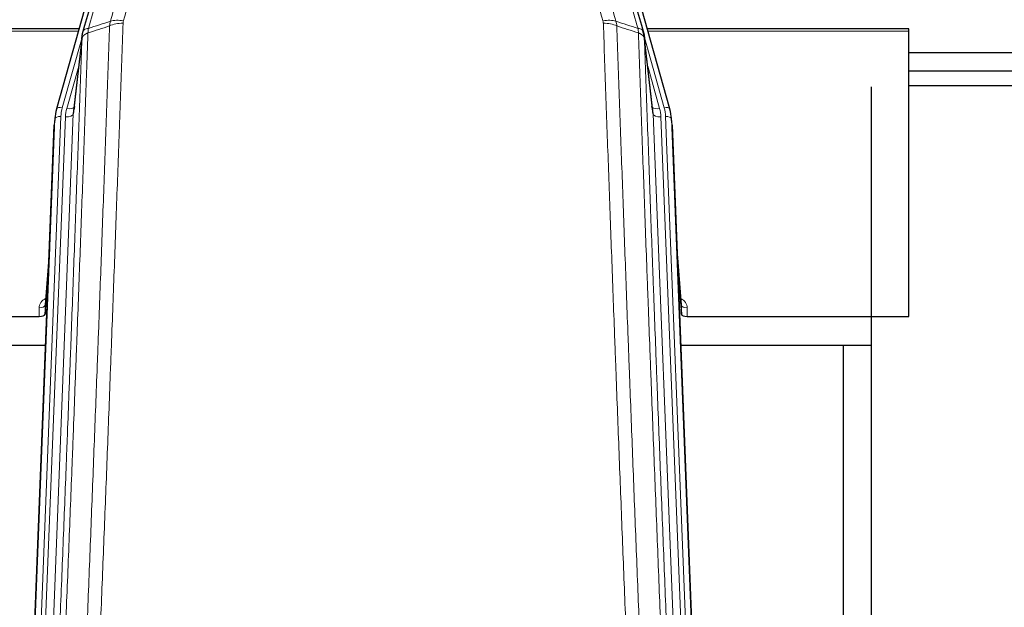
# Model space of a CAD drawing. Header units: inches. Extents: x 0 to 29700, y -16 to 21000.
# Tile 69 of 212: x 6190 to 6692, y 9177 to 9476. Entities that reach past the tile are written whole.
import ezdxf

# ---------------------------------------------------------------- set-up
doc = ezdxf.new("R2010")
doc.units = ezdxf.units.IN
doc.layers.add('254', color=7, linetype='Continuous', true_color=0xffffff)

msp = doc.modelspace()

# ---------------------------------------------------------------- linework, layer by layer
at = {"layer": '254', "color": 2, "linetype": 'Continuous', "lineweight": 25}
for p, q in [((6231.031, 9509.365), (6208.857, 9430.479)), ((6521.312, 9430.479), (6499.138, 9509.365)), ((6220.304, 9471.194), (6086.085, 9471.194)), ((6221.893, 9467.678), (6217.477, 9429.159)), ((6512.692, 9429.159), (6508.276, 9467.678)), ((6643.085, 9471.194), (6509.866, 9471.194)), ((6643.085, 9470.164), (6643.085, 9471.194)), ((6643.085, 9324.695), (6643.085, 9470.164)), ((7188.585, 9459.121), (6643.083, 9459.121)), ((7188.585, 9449.703), (6643.083, 9449.703)), ((6624.085, 9103.59), (6624.085, 9441.718)), ((6643.092, 9442.428), (7180.284, 9442.428)), ((6208.176, 9427.016), (6207.802, 9423.758)), ((6208.857, 9430.479), (6208.838, 9430.383)), ((6521.331, 9430.383), (6521.312, 9430.479)), ((6522.367, 9423.758), (6521.993, 9427.016)), ((6194.563, 9088.972), (6207.68, 9422.173)), ((6522.489, 9422.173), (6535.607, 9088.972)), ((6205.189, 9358.901), (6202.982, 9330.702)), ((6527.187, 9330.702), (6524.98, 9358.901)), ((6202.986, 9325.946), (6204.809, 9349.227)), ((6525.36, 9349.227), (6527.183, 9325.946)), ((6202.975, 9330.522), (6202.986, 9325.946)), ((6527.183, 9325.946), (6527.194, 9330.522)), ((6170.085, 9324.695), (6199.987, 9324.695)), ((6530.182, 9324.695), (6643.085, 9324.695)), ((6203.259, 9309.886), (6170.085, 9309.886)), ((6624.083, 9309.886), (6526.91, 9309.886)), ((6609.745, 9034.997), (6609.745, 9309.884))]:
    msp.add_line(p, q, dxfattribs=at)
at = {"layer": '254', "color": 110, "linetype": 'Continuous', "lineweight": 13}
for p, q in [((6220.017, 9470.164), (6086.085, 9470.164)), ((6221.818, 9466.886), (6211.745, 9431.052)), ((6518.424, 9431.052), (6508.351, 9466.886)), ((6643.085, 9470.164), (6510.153, 9470.164)), ((6221.764, 9466.166), (6217.387, 9427.985)), ((6512.782, 9427.985), (6508.405, 9466.166)), ((6220.118, 9452.198), (6214.092, 9430.76)), ((6510.051, 9452.198), (6516.077, 9430.76)), ((6211.048, 9426.651), (6197.937, 9093.629)), ((6217.387, 9427.985), (6204.321, 9096.092)), ((6525.848, 9096.092), (6512.782, 9427.985)), ((6532.232, 9093.629), (6519.121, 9426.651)), ((6194.943, 9092.409), (6208.054, 9425.431)), ((6200.329, 9094.465), (6213.395, 9426.359)), ((6208.054, 9425.431), (6207.68, 9422.173)), ((6529.84, 9094.465), (6516.774, 9426.359)), ((6522.489, 9422.173), (6522.115, 9425.431)), ((6522.115, 9425.431), (6535.226, 9092.409)), ((6205.182, 9358.71), (6202.975, 9330.522)), ((6527.194, 9330.522), (6524.987, 9358.71)), ((6199.987, 9324.695), (6199.977, 9329.111)), ((6530.192, 9329.111), (6530.182, 9324.695))]:
    msp.add_line(p, q, dxfattribs=at)
for centre, major_axis, ratio, start_param, end_param in [((6242.718, 9468.516), (9.994, -0.345), 0.559112, 1.5901207, 2.34753), ((6242.905, 9469.688), (9.604, -2.788), 0.5442898, 1.7274916, 2.473129), ((6487.264, 9469.688), (9.604, 2.788), 0.5442898, 0.6684637, 1.414101), ((6487.452, 9468.516), (9.994, 0.345), 0.559112, 0.7940626, 1.551472), ((6211.048, 9425.266), (-2.998, 0.118), 0.4614673, 4.7305545, 6.248991), ((6211.745, 9429.667), (-2.888, 0.812), 0.4480327, 4.837666, 6.2831701), ((6235.066, 9425.901), (24.033, -0.038), 0.8858289, 2.8989744, 3.1081259), ((6237.413, 9425.609), (24.033, -0.038), 0.8858289, 2.8989744, 3.1081259), ((6213.395, 9428.206), (-3.997, 0.157), 0.4614673, 1.5889619, 3.1073983), ((6214.092, 9432.607), (-3.851, 1.082), 0.4480327, 1.6960734, 2.8915811), ((6516.077, 9432.607), (-3.851, -1.082), 0.4480327, 0.2500116, 1.4455193), ((6516.774, 9428.206), (-3.997, -0.157), 0.4614673, 0.0341943, 1.5526308), ((6492.756, 9425.609), (-24.033, -0.038), 0.8858289, 3.1750594, 3.3842109), ((6518.424, 9429.667), (-2.888, -0.812), 0.4480327, 3.1416079, 4.5871119), ((6495.103, 9425.901), (-24.033, -0.038), 0.8858289, 3.1750594, 3.3842109), ((6519.121, 9425.266), (-2.998, -0.118), 0.4614673, 3.175787, 4.6942235), ((6205.98, 9329.111), (6.003, -0.046), 0.8757409, 2.0547277, 3.1504318), ((6524.189, 9329.111), (-6.003, -0.046), 0.8757409, 3.1327535, 4.2284576), ((6199.977, 9330.566), (3, 0.007), 0.4848086, 4.7112485, 6.2484184), ((6530.192, 9330.566), (3, -0.007), 0.4848086, 3.1763596, 4.7135294)]:
    msp.add_ellipse(centre, major_axis=major_axis, ratio=ratio, start_param=start_param, end_param=end_param, dxfattribs=at)
at = {"layer": '254', "color": 2, "linetype": 'Continuous', "lineweight": 25}
for centre, major_axis, ratio, start_param, end_param in [((6237.413, 9427.456), (-20.035, -0.399), 0.8846078, 6.0216334, 6.2307848), ((6492.756, 9427.456), (20.035, -0.399), 0.8846078, 0.0524005, 0.2615519), ((6235.066, 9424.516), (27.027, -0.37), 0.8864308, 2.9096812, 3.1188327), ((6495.103, 9424.516), (-27.027, -0.37), 0.8864308, 3.1643527, 3.3735041), ((6199.988, 9325.989), (-3, 0), 0.4313147, 1.5706417, 3.1078116), ((6530.181, 9325.989), (3, 0), 0.4313147, 3.1753737, 4.7125436)]:
    msp.add_ellipse(centre, major_axis=major_axis, ratio=ratio, start_param=start_param, end_param=end_param, dxfattribs=at)
at = {"layer": '254', "color": 110, "linetype": 'Continuous', "lineweight": 13}
for points, knots in [([(6241.919, 9529.075), (6240.521, 9524.32), (6239.122, 9519.554), (6236.319, 9509.998), (6234.917, 9505.209), (6230.703, 9490.806), (6227.887, 9481.158), (6225.065, 9471.465)], [0, 0, 0, 0, 0.25, 0.25, 0.5, 0.5, 1, 1, 1, 1]), ([(6505.104, 9471.465), (6502.282, 9481.158), (6499.466, 9490.806), (6495.252, 9505.209), (6493.85, 9509.998), (6491.047, 9519.554), (6489.648, 9524.32), (6488.25, 9529.075)], [0, 0, 0, 0, 0.5, 0.5, 0.75, 0.75, 1, 1, 1, 1]), ([(6236.309, 9475.116), (6238.597, 9483.009), (6240.881, 9490.872), (6244.3, 9502.621), (6245.439, 9506.53), (6247.714, 9514.333), (6248.851, 9518.227), (6249.986, 9522.113)], [0, 0, 0, 0, 0.5, 0.5, 0.75, 0.75, 1, 1, 1, 1]), ([(6256.566, 9522.357), (6255.432, 9518.465), (6254.297, 9514.565), (6252.025, 9506.75), (6250.887, 9502.835), (6247.472, 9491.067), (6245.19, 9483.192), (6242.905, 9475.286)], [0, 0, 0, 0, 0.25, 0.25, 0.5, 0.5, 1, 1, 1, 1]), ([(6487.264, 9475.286), (6484.979, 9483.192), (6482.697, 9491.067), (6479.282, 9502.835), (6478.145, 9506.75), (6475.872, 9514.565), (6474.737, 9518.465), (6473.603, 9522.357)], [0, 0, 0, 0, 0.5, 0.5, 0.75, 0.75, 1, 1, 1, 1]), ([(6480.183, 9522.113), (6481.318, 9518.227), (6482.455, 9514.333), (6484.73, 9506.53), (6485.869, 9502.621), (6489.288, 9490.872), (6491.572, 9483.009), (6493.86, 9475.116)], [0, 0, 0, 0, 0.25, 0.25, 0.5, 0.5, 1, 1, 1, 1]), ([(6223.876, 9154.145), (6224.434, 9167.958), (6225.536, 9195.454), (6227.146, 9236.306), (6228.189, 9263.28), (6228.961, 9283.412), (6229.344, 9293.454), (6229.723, 9303.46), (6229.975, 9310.122), (6230.1, 9313.449), (6230.724, 9330.063), (6231.216, 9343.283), (6231.943, 9363.007), (6232.183, 9369.563), (6232.659, 9382.637), (6232.895, 9389.155), (6233.598, 9408.654), (6234.52, 9434.5), (6235.412, 9460.046), (6235.85, 9472.743)], [0, 0, 0, 0, 0.125, 0.25, 0.375, 0.375, 0.4375, 0.46875, 0.46875, 0.5, 0.5, 0.625, 0.625, 0.6875, 0.6875, 0.75, 0.75, 0.875, 1, 1, 1, 1]), ([(6242.718, 9474.109), (6242.28, 9461.396), (6241.39, 9435.818), (6240.469, 9409.938), (6239.767, 9390.415), (6239.531, 9383.889), (6239.055, 9370.798), (6238.815, 9364.234), (6238.09, 9344.484), (6237.599, 9331.247), (6236.975, 9314.612), (6236.85, 9311.281), (6236.599, 9304.61), (6236.22, 9294.592), (6235.838, 9284.538), (6235.067, 9264.379), (6234.025, 9237.371), (6232.417, 9196.467), (6231.317, 9168.937), (6230.759, 9155.106)], [0, 0, 0, 0, 0.125, 0.25, 0.25, 0.3125, 0.3125, 0.375, 0.375, 0.5, 0.5, 0.53125, 0.53125, 0.5625, 0.625, 0.625, 0.75, 0.875, 1, 1, 1, 1]), ([(6242.718, 9474.109), (6242.724, 9474.308), (6242.743, 9474.506), (6242.806, 9474.898), (6242.849, 9475.093), (6242.905, 9475.286)], [0, 0, 0, 0, 0.5, 0.5, 1, 1, 1, 1]), ([(6487.264, 9475.286), (6487.32, 9475.093), (6487.363, 9474.898), (6487.426, 9474.506), (6487.445, 9474.308), (6487.452, 9474.109)], [0, 0, 0, 0, 0.5, 0.5, 1, 1, 1, 1]), ([(6499.41, 9155.106), (6498.853, 9168.937), (6497.752, 9196.467), (6496.144, 9237.371), (6495.102, 9264.379), (6494.331, 9284.538), (6493.949, 9294.592), (6493.57, 9304.61), (6493.319, 9311.281), (6493.194, 9314.612), (6492.57, 9331.247), (6492.079, 9344.484), (6491.354, 9364.234), (6491.114, 9370.798), (6490.638, 9383.889), (6490.402, 9390.415), (6489.7, 9409.938), (6488.779, 9435.818), (6487.889, 9461.396), (6487.452, 9474.109)], [0, 0, 0, 0, 0.125, 0.25, 0.375, 0.375, 0.4375, 0.46875, 0.46875, 0.5, 0.5, 0.625, 0.625, 0.6875, 0.6875, 0.75, 0.75, 0.875, 1, 1, 1, 1]), ([(6494.319, 9472.743), (6494.757, 9460.046), (6495.649, 9434.5), (6496.571, 9408.654), (6497.274, 9389.155), (6497.51, 9382.637), (6497.986, 9369.563), (6498.227, 9363.007), (6498.953, 9343.283), (6499.445, 9330.063), (6500.069, 9313.449), (6500.194, 9310.122), (6500.446, 9303.46), (6500.825, 9293.454), (6501.208, 9283.412), (6501.98, 9263.28), (6503.023, 9236.306), (6504.633, 9195.454), (6505.735, 9167.958), (6506.293, 9154.145)], [0, 0, 0, 0, 0.125, 0.25, 0.25, 0.3125, 0.3125, 0.375, 0.375, 0.5, 0.5, 0.53125, 0.53125, 0.5625, 0.625, 0.625, 0.75, 0.875, 1, 1, 1, 1]), ([(6224.853, 9469.174), (6224.797, 9467.562), (6224.742, 9465.949), (6224.63, 9462.72), (6224.461, 9457.873), (6224.066, 9446.538), (6223.722, 9436.778), (6223.029, 9417.202), (6222.088, 9390.946), (6220.63, 9351.101), (6219.626, 9324.23), (6219.052, 9309.029), (6218.988, 9307.338), (6218.86, 9303.956), (6218.667, 9298.878), (6218.216, 9287.008), (6217.824, 9276.793), (6217.496, 9268.259), (6217.43, 9266.551), (6217.298, 9263.133), (6217.1, 9258.003), (6216.635, 9246.011), (6216.232, 9235.695), (6215.42, 9215.013), (6214.323, 9187.304), (6213.195, 9159.331), (6212.624, 9145.278)], [0, 0, 0, 0, 0.015625, 0.015625, 0.03125, 0.0625, 0.125, 0.125, 0.25, 0.375, 0.5, 0.5, 0.515625, 0.515625, 0.53125, 0.5625, 0.625, 0.625, 0.640625, 0.640625, 0.65625, 0.6875, 0.75, 0.75, 0.875, 1, 1, 1, 1]), ([(6224.853, 9469.174), (6224.841, 9469.17), (6224.815, 9469.16), (6224.777, 9469.146), (6224.739, 9469.131), (6224.701, 9469.116), (6224.663, 9469.101), (6224.624, 9469.086), (6224.586, 9469.07), (6224.547, 9469.054), (6224.508, 9469.038), (6224.469, 9469.021), (6224.431, 9469.004), (6224.392, 9468.987), (6224.353, 9468.97), (6224.314, 9468.952), (6224.274, 9468.934), (6224.235, 9468.916), (6224.196, 9468.898), (6224.157, 9468.879), (6224.118, 9468.86), (6224.079, 9468.84), (6224.039, 9468.821), (6224, 9468.801), (6223.961, 9468.78), (6223.922, 9468.76), (6223.883, 9468.739), (6223.843, 9468.717), (6223.804, 9468.696), (6223.765, 9468.674), (6223.726, 9468.652), (6223.688, 9468.629), (6223.649, 9468.606), (6223.61, 9468.583), (6223.571, 9468.56), (6223.533, 9468.536), (6223.495, 9468.512), (6223.456, 9468.487), (6223.418, 9468.463), (6223.38, 9468.438), (6223.342, 9468.412), (6223.305, 9468.386), (6223.267, 9468.36), (6223.23, 9468.334), (6223.193, 9468.307), (6223.156, 9468.28), (6223.119, 9468.252), (6223.083, 9468.224), (6223.047, 9468.196), (6223.011, 9468.168), (6222.975, 9468.139), (6222.94, 9468.11), (6222.904, 9468.08), (6222.869, 9468.05), (6222.835, 9468.02), (6222.801, 9467.989), (6222.767, 9467.958), (6222.733, 9467.927), (6222.7, 9467.895), (6222.665, 9467.861), (6222.628, 9467.824), (6222.589, 9467.785), (6222.552, 9467.745), (6222.515, 9467.706), (6222.479, 9467.666), (6222.444, 9467.625), (6222.41, 9467.585), (6222.376, 9467.544), (6222.344, 9467.504), (6222.312, 9467.463), (6222.281, 9467.422), (6222.251, 9467.38), (6222.222, 9467.339), (6222.194, 9467.297), (6222.166, 9467.255), (6222.14, 9467.213), (6222.114, 9467.171), (6222.089, 9467.128), (6222.065, 9467.086), (6222.042, 9467.043), (6222.02, 9467.001), (6221.998, 9466.958), (6221.978, 9466.914), (6221.958, 9466.871), (6221.939, 9466.828), (6221.921, 9466.784), (6221.904, 9466.741), (6221.888, 9466.697), (6221.873, 9466.653), (6221.858, 9466.61), (6221.845, 9466.566), (6221.832, 9466.521), (6221.821, 9466.477), (6221.81, 9466.433), (6221.8, 9466.389), (6221.791, 9466.344), (6221.783, 9466.3), (6221.775, 9466.255), (6221.769, 9466.211), (6221.766, 9466.181), (6221.764, 9466.166)], [0, 0, 0, 0, 0.0069372, 0.0139334, 0.0209887, 0.028103, 0.0352764, 0.0425088, 0.0498003, 0.0571509, 0.0645605, 0.0720292, 0.0795569, 0.0871437, 0.0947896, 0.1024945, 0.1102584, 0.1180815, 0.1259636, 0.1339048, 0.141905, 0.1499643, 0.1580827, 0.1662601, 0.1744966, 0.1827922, 0.1911468, 0.1995605, 0.2080333, 0.2165651, 0.225156, 0.233806, 0.2425151, 0.2512832, 0.2601104, 0.2689967, 0.277942, 0.2869465, 0.29601, 0.3051325, 0.3143142, 0.3235549, 0.3328547, 0.3422136, 0.3516315, 0.3611085, 0.3706446, 0.3802398, 0.3898941, 0.3996074, 0.4093798, 0.4192113, 0.4291019, 0.4390515, 0.4490602, 0.459128, 0.4692549, 0.4794409, 0.4896859, 0.4999901, 0.5124905, 0.524991, 0.5374914, 0.5499918, 0.5624922, 0.5749926, 0.587493, 0.5999934, 0.6124937, 0.6249941, 0.6374944, 0.6499948, 0.6624951, 0.6749954, 0.6874957, 0.699996, 0.7124963, 0.7249966, 0.7374968, 0.7499971, 0.7624973, 0.7749976, 0.7874978, 0.799998, 0.8124982, 0.8249984, 0.8374986, 0.8499988, 0.8624989, 0.8749991, 0.8874992, 0.8999993, 0.9124995, 0.9249996, 0.9374997, 0.9499998, 0.9624998, 0.9749999, 0.9875, 1, 1, 1, 1]), ([(6225.065, 9471.465), (6224.657, 9471.431), (6224.284, 9471.361), (6223.625, 9471.157), (6223.34, 9471.024), (6222.868, 9470.702), (6222.683, 9470.513), (6222.419, 9470.094), (6222.341, 9469.863), (6222.32, 9469.617)], [0, 0, 0, 0, 0.25, 0.25, 0.5, 0.5, 0.75, 0.75, 1, 1, 1, 1]), ([(6224.853, 9469.174), (6224.874, 9469.576), (6224.89, 9469.962), (6224.948, 9470.721), (6224.99, 9471.093), (6225.065, 9471.465)], [0, 0, 0, 0, 0.5, 0.5, 1, 1, 1, 1]), ([(6507.849, 9469.617), (6507.828, 9469.863), (6507.75, 9470.094), (6507.486, 9470.513), (6507.301, 9470.702), (6506.829, 9471.024), (6506.544, 9471.157), (6505.885, 9471.361), (6505.513, 9471.431), (6505.104, 9471.465)], [0, 0, 0, 0, 0.25, 0.25, 0.5, 0.5, 0.75, 0.75, 1, 1, 1, 1]), ([(6505.104, 9471.465), (6505.179, 9471.093), (6505.221, 9470.721), (6505.279, 9469.962), (6505.295, 9469.576), (6505.316, 9469.174)], [0, 0, 0, 0, 0.5, 0.5, 1, 1, 1, 1]), ([(6508.405, 9466.166), (6508.404, 9466.174), (6508.403, 9466.19), (6508.399, 9466.213), (6508.396, 9466.237), (6508.393, 9466.261), (6508.389, 9466.284), (6508.385, 9466.308), (6508.38, 9466.332), (6508.376, 9466.355), (6508.371, 9466.379), (6508.366, 9466.402), (6508.361, 9466.426), (6508.355, 9466.449), (6508.349, 9466.473), (6508.343, 9466.496), (6508.337, 9466.52), (6508.33, 9466.543), (6508.323, 9466.567), (6508.316, 9466.59), (6508.309, 9466.614), (6508.301, 9466.637), (6508.293, 9466.66), (6508.285, 9466.684), (6508.277, 9466.707), (6508.268, 9466.73), (6508.259, 9466.753), (6508.25, 9466.777), (6508.241, 9466.8), (6508.231, 9466.823), (6508.221, 9466.846), (6508.211, 9466.869), (6508.201, 9466.892), (6508.19, 9466.915), (6508.179, 9466.938), (6508.168, 9466.961), (6508.157, 9466.984), (6508.145, 9467.007), (6508.133, 9467.03), (6508.121, 9467.052), (6508.109, 9467.075), (6508.096, 9467.098), (6508.083, 9467.12), (6508.07, 9467.143), (6508.057, 9467.166), (6508.043, 9467.188), (6508.029, 9467.211), (6508.015, 9467.233), (6508.001, 9467.256), (6507.986, 9467.278), (6507.972, 9467.3), (6507.957, 9467.323), (6507.941, 9467.345), (6507.926, 9467.367), (6507.91, 9467.389), (6507.894, 9467.411), (6507.878, 9467.433), (6507.861, 9467.455), (6507.844, 9467.477), (6507.827, 9467.499), (6507.81, 9467.521), (6507.793, 9467.543), (6507.775, 9467.565), (6507.757, 9467.586), (6507.739, 9467.608), (6507.72, 9467.63), (6507.702, 9467.651), (6507.683, 9467.673), (6507.664, 9467.694), (6507.644, 9467.715), (6507.625, 9467.737), (6507.605, 9467.758), (6507.585, 9467.779), (6507.564, 9467.8), (6507.544, 9467.821), (6507.523, 9467.842), (6507.496, 9467.869), (6507.462, 9467.902), (6507.421, 9467.941), (6507.38, 9467.98), (6507.337, 9468.018), (6507.294, 9468.056), (6507.25, 9468.094), (6507.205, 9468.131), (6507.16, 9468.168), (6507.113, 9468.205), (6507.066, 9468.241), (6507.018, 9468.277), (6506.97, 9468.313), (6506.92, 9468.349), (6506.87, 9468.384), (6506.819, 9468.419), (6506.767, 9468.453), (6506.715, 9468.488), (6506.662, 9468.522), (6506.608, 9468.555), (6506.553, 9468.588), (6506.498, 9468.621), (6506.442, 9468.654), (6506.385, 9468.686), (6506.328, 9468.718), (6506.269, 9468.749), (6506.21, 9468.78), (6506.151, 9468.811), (6506.091, 9468.841), (6506.03, 9468.871), (6505.968, 9468.901), (6505.906, 9468.93), (6505.843, 9468.959), (6505.779, 9468.987), (6505.715, 9469.015), (6505.65, 9469.043), (6505.584, 9469.07), (6505.518, 9469.097), (6505.451, 9469.123), (6505.384, 9469.149), (6505.339, 9469.166), (6505.316, 9469.174)], [0, 0, 0, 0, 0.0066687, 0.0133374, 0.0200061, 0.0266746, 0.0333432, 0.0400116, 0.0466801, 0.0533484, 0.0600168, 0.066685, 0.0733532, 0.0800214, 0.0866895, 0.0933575, 0.1000255, 0.1066935, 0.1133614, 0.1200292, 0.126697, 0.1333647, 0.1400324, 0.1467001, 0.1533676, 0.1600352, 0.1667026, 0.1733701, 0.1800374, 0.1867047, 0.193372, 0.2000392, 0.2067064, 0.2133735, 0.2200405, 0.2267075, 0.2333745, 0.2400414, 0.2467082, 0.253375, 0.2600418, 0.2667085, 0.2733751, 0.2800417, 0.2867082, 0.2933747, 0.3000412, 0.3067075, 0.3133739, 0.3200401, 0.3267064, 0.3333725, 0.3400387, 0.3467047, 0.3533708, 0.3600367, 0.3667026, 0.3733685, 0.3800343, 0.3867001, 0.3933658, 0.4000315, 0.4066971, 0.4133626, 0.4200281, 0.4266936, 0.433359, 0.4400243, 0.4466896, 0.4533549, 0.4600201, 0.4666852, 0.4733503, 0.4800154, 0.4866804, 0.4933453, 0.5000102, 0.5125098, 0.5250093, 0.5375088, 0.5500082, 0.5625077, 0.5750071, 0.5875066, 0.600006, 0.6125054, 0.6250049, 0.6375043, 0.6500037, 0.6625032, 0.6750026, 0.6875021, 0.7000016, 0.7125011, 0.7250006, 0.7375001, 0.7499997, 0.7624993, 0.7749989, 0.7874985, 0.7999982, 0.812498, 0.8249977, 0.8374975, 0.8499974, 0.8624973, 0.8749972, 0.8874972, 0.8999973, 0.9124974, 0.9249976, 0.9374978, 0.9499981, 0.9624985, 0.9749989, 0.9874994, 1, 1, 1, 1]), ([(6517.545, 9145.278), (6516.974, 9159.331), (6515.846, 9187.302), (6514.201, 9228.853), (6513.134, 9256.285), (6512.346, 9276.757), (6511.955, 9286.968), (6511.503, 9298.837), (6511.311, 9303.914), (6511.183, 9307.297), (6511.119, 9308.987), (6510.8, 9317.433), (6510.42, 9327.54), (6509.983, 9339.283), (6509.796, 9344.306), (6509.672, 9347.652), (6509.61, 9349.324), (6509.054, 9364.36), (6508.081, 9390.935), (6506.67, 9430.329), (6505.762, 9456.278), (6505.316, 9469.174)], [0, 0, 0, 0, 0.125, 0.25, 0.375, 0.375, 0.4375, 0.46875, 0.484375, 0.484375, 0.5, 0.5, 0.5625, 0.59375, 0.609375, 0.609375, 0.625, 0.625, 0.75, 0.875, 1, 1, 1, 1]), ([(6209.569, 9143.498), (6210.138, 9157.498), (6211.263, 9185.365), (6212.357, 9212.969), (6213.166, 9233.573), (6213.568, 9243.85), (6214.032, 9255.797), (6214.23, 9260.908), (6214.361, 9264.313), (6214.427, 9266.014), (6214.755, 9274.516), (6215.145, 9284.692), (6215.595, 9296.518), (6215.787, 9301.576), (6215.915, 9304.946), (6215.979, 9306.63), (6216.551, 9321.773), (6217.552, 9348.542), (6219.007, 9388.236), (6220.413, 9427.469), (6221.319, 9453.318), (6221.764, 9466.166)], [0, 0, 0, 0, 0.125, 0.25, 0.25, 0.3125, 0.34375, 0.359375, 0.359375, 0.375, 0.375, 0.4375, 0.46875, 0.484375, 0.484375, 0.5, 0.5, 0.625, 0.75, 0.875, 1, 1, 1, 1]), ([(6508.405, 9466.166), (6508.85, 9453.319), (6509.756, 9427.468), (6511.163, 9388.224), (6512.133, 9361.75), (6512.687, 9346.771), (6512.749, 9345.105), (6512.873, 9341.772), (6513.059, 9336.768), (6513.496, 9325.069), (6513.874, 9315), (6514.192, 9306.587), (6514.256, 9304.903), (6514.384, 9301.533), (6514.575, 9296.475), (6515.026, 9284.652), (6515.416, 9274.479), (6516.202, 9254.084), (6517.265, 9226.756), (6518.906, 9185.362), (6520.031, 9157.497), (6520.6, 9143.498)], [0, 0, 0, 0, 0.125, 0.25, 0.375, 0.375, 0.390625, 0.390625, 0.40625, 0.4375, 0.5, 0.5, 0.515625, 0.515625, 0.53125, 0.5625, 0.625, 0.625, 0.75, 0.875, 1, 1, 1, 1])]:
    msp.add_open_spline(points, degree=3, knots=knots, dxfattribs=at)
at = {"layer": '254', "color": 2, "linetype": 'Continuous', "lineweight": 25}
for points, knots in [([(6222.32, 9469.617), (6225.006, 9478.828), (6227.686, 9487.997), (6231.696, 9501.69), (6233.032, 9506.244), (6235.699, 9515.331), (6237.032, 9519.864), (6238.363, 9524.386)], [0, 0, 0, 0, 0.5, 0.5, 0.75, 0.75, 1, 1, 1, 1]), ([(6491.806, 9524.386), (6493.137, 9519.864), (6494.47, 9515.331), (6497.137, 9506.244), (6498.473, 9501.69), (6502.484, 9487.997), (6505.163, 9478.828), (6507.849, 9469.617)], [0, 0, 0, 0, 0.25, 0.25, 0.5, 0.5, 1, 1, 1, 1]), ([(6221.764, 9466.166), (6221.764, 9466.177), (6221.766, 9466.216), (6221.769, 9466.302), (6221.776, 9466.442), (6221.788, 9466.635), (6221.806, 9466.881), (6221.835, 9467.18), (6221.877, 9467.531), (6221.921, 9467.832), (6221.959, 9468.063), (6221.984, 9468.206), (6222.011, 9468.345), (6222.037, 9468.48), (6222.065, 9468.611), (6222.093, 9468.739), (6222.121, 9468.862), (6222.149, 9468.981), (6222.178, 9469.097), (6222.206, 9469.208), (6222.235, 9469.316), (6222.263, 9469.42), (6222.292, 9469.52), (6222.311, 9469.585), (6222.32, 9469.617)], [0, 0, 0, 0, 0.0092499, 0.0337179, 0.073404, 0.128308, 0.1984299, 0.2837694, 0.3843264, 0.5001005, 0.5424888, 0.5838484, 0.6241794, 0.6634821, 0.7017567, 0.7390032, 0.7752221, 0.8104134, 0.8445775, 0.8777146, 0.909825, 0.9409091, 0.9709673, 1, 1, 1, 1]), ([(6507.849, 9469.617), (6507.854, 9469.6), (6507.864, 9469.565), (6507.879, 9469.513), (6507.895, 9469.459), (6507.91, 9469.405), (6507.925, 9469.349), (6507.94, 9469.292), (6507.956, 9469.234), (6507.971, 9469.175), (6507.987, 9469.115), (6508.002, 9469.054), (6508.017, 9468.991), (6508.033, 9468.927), (6508.048, 9468.863), (6508.063, 9468.797), (6508.078, 9468.73), (6508.093, 9468.662), (6508.108, 9468.592), (6508.123, 9468.522), (6508.138, 9468.45), (6508.152, 9468.377), (6508.166, 9468.303), (6508.18, 9468.228), (6508.194, 9468.152), (6508.208, 9468.075), (6508.221, 9467.996), (6508.242, 9467.87), (6508.268, 9467.7), (6508.296, 9467.493), (6508.32, 9467.301), (6508.339, 9467.124), (6508.355, 9466.962), (6508.368, 9466.815), (6508.378, 9466.682), (6508.386, 9466.565), (6508.392, 9466.463), (6508.396, 9466.377), (6508.4, 9466.305), (6508.402, 9466.249), (6508.404, 9466.208), (6508.405, 9466.182), (6508.405, 9466.17), (6508.405, 9466.166)], [0, 0, 0, 0, 0.0155037, 0.0313049, 0.0474035, 0.0637997, 0.0804935, 0.097485, 0.1147743, 0.1323613, 0.1502462, 0.1684289, 0.1869096, 0.2056883, 0.224765, 0.2441397, 0.2638126, 0.2837835, 0.3040527, 0.32462, 0.3454856, 0.3666494, 0.3881116, 0.409872, 0.4319308, 0.454288, 0.4769435, 0.4998975, 0.5635611, 0.6228928, 0.6778927, 0.7285606, 0.7748966, 0.8169007, 0.8545729, 0.8879131, 0.9169214, 0.9415977, 0.9619421, 0.9779545, 0.989635, 0.9969835, 1, 1, 1, 1])]:
    msp.add_open_spline(points, degree=3, knots=knots, dxfattribs=at)
at = {"layer": '254', "color": 110, "linetype": 'Continuous', "lineweight": 13}
for points in [[(6235.85, 9472.743), (6232.184, 9471.552), (6228.518, 9470.362), (6224.853, 9469.174)], [(6225.065, 9471.465), (6228.812, 9472.68), (6232.56, 9473.897), (6236.309, 9475.116)], [(6235.85, 9472.743), (6235.891, 9473.15), (6236.008, 9473.952), (6236.196, 9474.732), (6236.309, 9475.116)], [(6493.86, 9475.116), (6497.609, 9473.897), (6501.357, 9472.68), (6505.104, 9471.465)], [(6493.86, 9475.116), (6493.973, 9474.732), (6494.161, 9473.952), (6494.278, 9473.15), (6494.319, 9472.743)], [(6505.316, 9469.174), (6501.651, 9470.362), (6497.985, 9471.552), (6494.319, 9472.743)]]:
    msp.add_open_spline(points, degree=3, dxfattribs=at)
at = {"layer": '254', "color": 2, "linetype": 'Continuous', "lineweight": 25}
msp.add_open_spline([(6508.282, 9467.597), (6507.532, 9470.428)], degree=1, dxfattribs=at)

doc.saveas('drawing.dxf')
